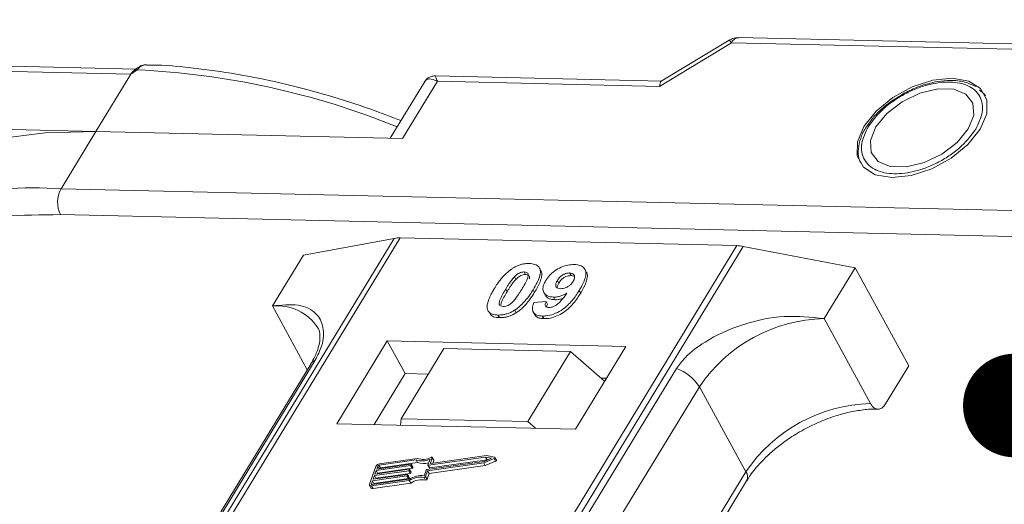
# Model space of a CAD drawing. Header units: millimetres. Extents: x -623 to 852, y 50 to 1083.
# Tile 70 of 72: x 647 to 695, y 872 to 896. Entities that reach past the tile are written whole.
import ezdxf

# ---------------------------------------------------------------- set-up
doc = ezdxf.new("R2010")
doc.units = ezdxf.units.MM
doc.styles.get("Standard").update_dxf_attribs({"font": '仿宋_GB2312.ttf', "width": 0.8})
doc.dimstyles.new('ISO-25.1', dxfattribs={"dimtxt": 6, "dimasz": 5, "dimexe": 3.5, "dimexo": 0.625, "dimgap": 1.5, "dimtad": 1, "dimtoh": 1, "dimtxsty": 'Standard', "dimcen": 2.5, "dimadec": 0, "dimazin": 0, "dimtfac": 1, "dimtmove": 0, "dimatfit": 3, "dimfxl": 0, "dimarcsym": 0})

msp = doc.modelspace()

# ---------------------------------------------------------------- linework, layer by layer
at = {"color": 7, "linetype": 'Continuous', "lineweight": 15}
for p, q in [((681.45, 894.712), (678.187, 892.734)), ((719.666, 893.973), (681.926, 894.839)), ((678.099, 892.491), (681.561, 894.59)), ((681.561, 894.59), (719.301, 893.724)), ((652.884, 893.327), (618.347, 894.12)), ((618.444, 893.86), (652.628, 893.075)), ((652.927, 893.286), (652.628, 893.075)), ((652.628, 893.075), (650.947, 890.313)), ((678.207, 892.746), (667.301, 892.996)), ((666.772, 892.699), (665.122, 889.988)), ((665.717, 889.974), (667.398, 892.736)), ((667.398, 892.736), (678.099, 892.491)), ((693.708, 892.15), (693.512, 892.325)), ((693.738, 892.13), (693.806, 892.039)), ((650.947, 890.313), (637.003, 890.633)), ((688.212, 890.735), (688.105, 890.584)), ((649.266, 887.551), (650.947, 890.313)), ((650.947, 890.313), (665.717, 889.974)), ((714.632, 886.051), (649.266, 887.551)), ((714.604, 884.807), (649.238, 886.307)), ((665.321, 885.163), (643.531, 849.354)), ((643.8, 849.348), (665.606, 885.184)), ((681.823, 884.812), (660.017, 848.976)), ((660.35, 848.968), (682.139, 884.777)), ((660.943, 884.358), (665.321, 885.163)), ((665.606, 885.184), (681.823, 884.812)), ((682.139, 884.777), (687.521, 883.748)), ((660.943, 884.358), (659.449, 881.903)), ((671.11, 883.311), (671.179, 883.184)), ((671.582, 883.544), (671.651, 883.418)), ((672.38, 883.615), (672.311, 883.741)), ((673.837, 883.368), (673.768, 883.494)), ((673.837, 883.368), (673.964, 883.342)), ((674.568, 883.55), (674.499, 883.676)), ((686.027, 881.293), (687.521, 883.748)), ((687.521, 883.748), (690.107, 879.02)), ((673.182, 883.135), (673.251, 883.009)), ((670.689, 882.72), (670.758, 882.594)), ((672.081, 882.558), (672.012, 882.684)), ((672.528, 882.555), (672.597, 882.429)), ((674.304, 882.529), (674.235, 882.655)), ((659.449, 881.903), (661.132, 878.828)), ((672.053, 882.077), (672.637, 882.116)), ((672.637, 882.116), (672.706, 881.99)), ((672.993, 882.331), (673.062, 882.205)), ((669.893, 881.604), (669.962, 881.478)), ((670.318, 881.467), (670.387, 881.341)), ((671.125, 881.701), (671.194, 881.575)), ((672.017, 881.611), (672.086, 881.485)), ((672.451, 881.418), (672.52, 881.292)), ((688.269, 877.195), (686.027, 881.293)), ((664.98, 880.22), (662.553, 876.23)), ((676.473, 879.956), (664.98, 880.22)), ((664.98, 880.22), (665.843, 878.644)), ((665.649, 876.47), (667.703, 879.846)), ((673.808, 879.706), (667.703, 879.846)), ((673.808, 879.706), (671.754, 876.33)), ((675.453, 878.279), (673.808, 879.706)), ((674.046, 875.966), (676.473, 879.956)), ((661.296, 879.097), (645.983, 853.932)), ((646.197, 854.118), (661.51, 879.284)), ((678.914, 878.885), (663.601, 853.719)), ((665.843, 878.644), (664.349, 876.189)), ((666.956, 878.618), (665.843, 878.644)), ((688.987, 877.179), (690.107, 879.02)), ((675.539, 878.421), (675.282, 878.427)), ((664.709, 852.842), (680.022, 878.007)), ((682.264, 873.91), (680.022, 878.007)), ((662.553, 876.23), (674.046, 875.966)), ((665.625, 876.16), (665.649, 876.47)), ((665.649, 876.47), (671.754, 876.33)), ((671.754, 876.33), (672.123, 876.011)), ((666.373, 874.481), (664.585, 874.227)), ((666.427, 874.556), (664.611, 874.298)), ((664.654, 874.101), (666.442, 874.355)), ((666.442, 874.355), (666.373, 874.481)), ((666.886, 874.016), (669.646, 874.407)), ((666.929, 873.954), (669.639, 874.339)), ((666.946, 874.243), (667.045, 874.517)), ((669.722, 874.62), (666.963, 874.228)), ((667.032, 874.102), (669.791, 874.494)), ((667.063, 874.327), (667.155, 874.583)), ((667.071, 874.312), (667.063, 874.327)), ((669.766, 874.694), (667.08, 874.312)), ((667.224, 874.476), (667.155, 874.602)), ((667.155, 874.583), (667.224, 874.457)), ((667.177, 874.326), (667.224, 874.457)), ((669.639, 874.339), (670.131, 874.546)), ((669.708, 874.213), (669.639, 874.339)), ((669.646, 874.407), (670.007, 874.56)), ((669.708, 874.213), (670.199, 874.42)), ((670.007, 874.56), (669.722, 874.62)), ((669.791, 874.494), (669.722, 874.62)), ((670.154, 874.611), (669.766, 874.694)), ((669.791, 874.494), (669.831, 874.486)), ((670.131, 874.546), (670.199, 874.42)), ((670.239, 874.475), (670.17, 874.601)), ((664.435, 874.172), (664.129, 873.321)), ((666.021, 873.96), (664.361, 873.724)), ((664.386, 873.795), (666.047, 874.031)), ((664.45, 873.973), (664.386, 873.795)), ((664.43, 873.598), (666.09, 873.834)), ((666.11, 874.208), (664.45, 873.973)), ((664.519, 873.846), (664.45, 873.973)), ((664.476, 874.043), (666.136, 874.279)), ((664.527, 874.185), (664.476, 874.043)), ((664.507, 873.812), (664.519, 873.846)), ((664.519, 873.846), (666.179, 874.082)), ((664.595, 874.06), (664.527, 874.185)), ((664.585, 874.227), (664.654, 874.101)), ((666.09, 873.834), (666.021, 873.96)), ((666.063, 874.016), (666.05, 873.981)), ((666.119, 873.855), (666.05, 873.981)), ((666.132, 873.9), (666.063, 874.026)), ((666.132, 873.89), (666.063, 874.016)), ((666.179, 874.082), (666.11, 874.208)), ((666.119, 873.855), (666.132, 873.89)), ((666.152, 874.265), (666.14, 874.229)), ((666.209, 874.103), (666.14, 874.229)), ((666.221, 874.148), (666.152, 874.274)), ((666.221, 874.139), (666.152, 874.265)), ((666.209, 874.103), (666.221, 874.139)), ((666.758, 873.72), (666.857, 873.995)), ((666.831, 873.68), (666.929, 873.954)), ((666.9, 873.554), (666.998, 873.828)), ((666.998, 873.828), (666.929, 873.954)), ((666.946, 874.234), (667.015, 874.108)), ((667.032, 874.102), (666.963, 874.228)), ((682.264, 873.91), (666.994, 848.815)), ((666.998, 873.828), (669.708, 874.213)), ((664.272, 873.476), (664.221, 873.334)), ((664.228, 873.234), (666.045, 873.492)), ((664.254, 873.305), (666.042, 873.559)), ((665.932, 873.712), (664.272, 873.476)), ((664.341, 873.35), (664.272, 873.476)), ((664.297, 873.547), (665.958, 873.783)), ((664.361, 873.724), (664.297, 873.547)), ((664.297, 873.108), (666.114, 873.366)), ((664.328, 873.316), (664.341, 873.35)), ((664.341, 873.35), (666.001, 873.586)), ((664.43, 873.598), (664.361, 873.724)), ((664.418, 873.564), (664.43, 873.598)), ((666.001, 873.586), (665.932, 873.712)), ((665.974, 873.768), (665.961, 873.733)), ((666.03, 873.607), (665.961, 873.733)), ((666.043, 873.651), (665.974, 873.777)), ((665.974, 873.768), (666.043, 873.642)), ((666.03, 873.607), (666.043, 873.642)), ((666.114, 873.366), (666.045, 873.492)), ((666.754, 873.639), (666.823, 873.513)), ((666.9, 873.554), (666.831, 873.68)), ((667.292, 848.809), (682.297, 873.469)), ((664.131, 873.266), (664.2, 873.14)), ((664.221, 873.334), (664.236, 873.306)), ((664.297, 873.108), (664.228, 873.234))]:
    msp.add_line(p, q, dxfattribs=at)
at = {"color": 7, "linetype": 'Continuous', "lineweight": 15, "flags": 128}
for points in [[(652.927, 893.286), (652.91, 893.296), (652.895, 893.304), (652.882, 893.309), (652.871, 893.311), (652.861, 893.31), (652.854, 893.306), (652.849, 893.3), (652.846, 893.291)], [(692.205, 892.883), (691.268, 892.786), (690.28, 892.464), (689.338, 891.948), (688.534, 891.29), (687.947, 890.553), (687.634, 889.811), (687.626, 889.134), (687.923, 888.59), (688.497, 888.232), (689.292, 888.095), (690.229, 888.193), (691.217, 888.515), (692.159, 889.03), (692.962, 889.688), (693.55, 890.425), (693.863, 891.168), (693.871, 891.844), (693.573, 892.388), (692.999, 892.746), (692.205, 892.883)], [(688.522, 890.54), (688.26, 889.886), (688.298, 889.305), (688.632, 888.867), (689.221, 888.624), (689.995, 888.606), (690.859, 888.816), (691.71, 889.227), (692.445, 889.79), (692.975, 890.438), (693.237, 891.092), (693.198, 891.673), (692.864, 892.111), (692.275, 892.354), (691.502, 892.372), (690.638, 892.163), (689.787, 891.751), (689.052, 891.188), (688.522, 890.54)], [(650.947, 890.313), (648.495, 890.255), (646.196, 889.967), (644.076, 889.45), (642.158, 888.712), (640.463, 887.76), (639.009, 886.605), (637.813, 885.259), (637.633, 885.008)], [(667.08, 874.312), (667.075, 874.312), (667.071, 874.312), (667.068, 874.313), (667.065, 874.315), (667.063, 874.317), (667.062, 874.32), (667.062, 874.323), (667.063, 874.327)], [(667.101, 874.606), (667.113, 874.61), (667.125, 874.613), (667.136, 874.613), (667.145, 874.61), (667.152, 874.606), (667.156, 874.6), (667.157, 874.592), (667.155, 874.583)], [(670.154, 874.611), (670.163, 874.608), (670.17, 874.601), (670.172, 874.593), (670.17, 874.583), (670.165, 874.572), (670.156, 874.562), (670.144, 874.553), (670.131, 874.546)], [(670.199, 874.42), (670.213, 874.427), (670.224, 874.436), (670.234, 874.446), (670.239, 874.457), (670.241, 874.467), (670.239, 874.475)], [(666.047, 874.031), (666.051, 874.031), (666.055, 874.031), (666.058, 874.03), (666.061, 874.028), (666.063, 874.026), (666.064, 874.023), (666.064, 874.02), (666.063, 874.016)], [(666.136, 874.279), (666.14, 874.279), (666.144, 874.279), (666.147, 874.278), (666.15, 874.276), (666.152, 874.274), (666.153, 874.271), (666.153, 874.268), (666.152, 874.265)], [(666.963, 874.228), (666.958, 874.228), (666.954, 874.228), (666.951, 874.229), (666.948, 874.231), (666.946, 874.233), (666.945, 874.236), (666.945, 874.239), (666.946, 874.243)], [(665.958, 873.783), (665.962, 873.783), (665.966, 873.783), (665.969, 873.781), (665.972, 873.78), (665.974, 873.778), (665.975, 873.775), (665.975, 873.772), (665.974, 873.768)], [(664.228, 873.234), (664.202, 873.232), (664.179, 873.235), (664.158, 873.241), (664.142, 873.252), (664.131, 873.265), (664.125, 873.282), (664.124, 873.301), (664.129, 873.321)], [(664.221, 873.334), (664.219, 873.327), (664.219, 873.321), (664.221, 873.316), (664.225, 873.311), (664.231, 873.308), (664.237, 873.305), (664.245, 873.305), (664.254, 873.305)]]:
    msp.add_lwpolyline(points, dxfattribs=at)
at = {"color": 7, "linetype": 'Continuous', "lineweight": 15}
for centre, radius, start, end in [((681.33, 894.491), 0.252, 23.1821, 61.5127), ((681.96, 894.398), 0.443, 94.3757, 154.3004), ((651.193, 855.413), 37.913, 67.8978, 87.3791), ((647.996, 869.974), 17.623, 85.8654, 121.5842), ((650.452, 886.902), 1.352, 151.2883, 206.0774), ((665.566, 883.781), 1.404, 88.3644, 100.0749), ((681.771, 882.89), 1.923, 78.9596, 88.4511), ((659.69, 879.595), 2.32, 32.7281, 95.9449), ((686.195, 873.855), 7.439, 91.2925, 146.0732), ((661.708, 878.84), 0.486, 114.0472, 148.0355), ((678.272, 876.935), 2.052, 31.4947, 71.765), ((688.436, 869.758), 7.439, 91.2925, 146.0732), ((664.64, 874.072), 0.229, 97.4207, 153.8527), ((666.664, 875.34), 0.907, 251.2927, 294.8085), ((666.709, 875.325), 0.819, 249.8549, 298.6145), ((666.724, 875.157), 0.85, 250.6487, 287.8017), ((667.205, 874.466), 0.0214, 336.1246, 26.8104), ((664.595, 874.152), 0.0762, 97.4207, 153.8527), ((664.664, 874.025), 0.0769, 97.5763, 152.4403), ((666.016, 873.998), 0.0381, 277.4207, 333.8527), ((666.085, 873.872), 0.0381, 277.4207, 333.8527), ((666.105, 874.246), 0.0381, 277.4207, 333.8527), ((666.122, 873.895), 0.011, 336.9348, 26.0002), ((666.174, 874.12), 0.0381, 277.4207, 333.8527), ((666.211, 874.143), 0.011, 336.9348, 26.0002), ((666.891, 873.978), 0.0381, 97.4207, 153.8527), ((667.027, 874.116), 0.0149, 216.6597, 287.1115), ((681.922, 873.662), 0.422, 332.7392, 35.9387), ((665.927, 873.75), 0.0381, 277.4207, 333.8527), ((665.996, 873.623), 0.0381, 277.4207, 333.8527), ((666.645, 872.553), 1.173, 84.4424, 120.9301), ((666.033, 873.646), 0.011, 336.9348, 26.0002), ((666.587, 872.655), 0.998, 80.3986, 122.9491), ((666.656, 872.529), 0.998, 80.3986, 122.9491), ((666.764, 873.711), 0.0736, 261.7629, 334.647), ((666.833, 873.585), 0.0736, 261.7629, 334.647), ((664.271, 873.193), 0.0892, 216.6597, 287.1115)]:
    msp.add_arc(centre, radius, start, end, dxfattribs=at)
msp.add_ellipse((678.444, 891.861), major_axis=(-0.236, 0.883), ratio=0.289398, start_param=0.084261, end_param=0.701056, dxfattribs=at)
for points, knots in [([(681.926, 894.836), (681.82, 894.832), (681.65, 894.826), (681.509, 894.735), (681.457, 894.7)], [0, 0, 0, 0, 0.626203, 1, 1, 1, 1]), ([(652.861, 893.31), (652.848, 893.3), (652.823, 893.282), (652.797, 893.263), (652.785, 893.253)], [0, 0, 0, 0, 0.518796, 1, 1, 1, 1]), ([(653.342, 893.529), (653.298, 893.526), (653.204, 893.52), (653.035, 893.446), (652.923, 893.36), (652.854, 893.306)], [0, 0, 0, 0, 0.2496368, 0.538323, 1, 1, 1, 1]), ([(653.383, 893.529), (653.378, 893.53), (653.339, 893.542), (653.258, 893.519), (653.144, 893.47), (653.035, 893.388), (652.961, 893.318), (652.927, 893.286)], [0, 0, 0, 0, 0.0330436, 0.2854264, 0.5318753, 0.785768, 1, 1, 1, 1]), ([(665.641, 890.841), (665.159, 891.027), (663.997, 891.475), (662.136, 892.066), (660.059, 892.623), (657.967, 893.062), (655.891, 893.36), (654.355, 893.513), (653.54, 893.518), (653.382, 893.519)], [0, 0, 0, 0, 0.114988, 0.276983, 0.443362, 0.612888, 0.784719, 0.958276, 1, 1, 1, 1]), ([(667.398, 892.736), (667.259, 892.793), (667.042, 892.88), (666.847, 892.813), (666.776, 892.699), (666.744, 892.648)], [0, 0, 0, 0, 0.498413, 0.772928, 1, 1, 1, 1]), ([(667.299, 892.997), (667.235, 892.993), (667.125, 892.986), (666.941, 892.901), (666.857, 892.805), (666.811, 892.752)], [0, 0, 0, 0, 0.3893829, 0.6668621, 1, 1, 1, 1]), ([(667.3, 892.99), (667.3, 892.992), (667.299, 893.016), (667.322, 892.934), (667.373, 892.802), (667.398, 892.736)], [0, 0, 0, 0, 0.044563, 0.521846, 1, 1, 1, 1]), ([(688.162, 890.548), (688.366, 890.826), (688.681, 891.253), (689.316, 891.761), (689.864, 892.104), (690.45, 892.382), (691.215, 892.635), (692.125, 892.752), (692.87, 892.597), (693.31, 892.317), (693.547, 892.02), (693.667, 891.661), (693.676, 891.139), (693.469, 890.708), (693.334, 890.43)], [0, 0, 0, 0, 0.1197215, 0.184837, 0.25, 0.3151155, 0.3802785, 0.5, 0.6197215, 0.684837, 0.75, 0.8151155, 0.8802785, 1, 1, 1, 1]), ([(693.333, 892.485), (693.161, 892.566), (692.804, 892.734), (692.17, 892.794), (691.564, 892.743), (691.013, 892.622), (690.446, 892.437), (690.058, 892.242), (689.847, 892.136)], [0, 0, 0, 0, 0.1912901, 0.3970639, 0.559818, 0.6867563, 0.8302953, 1, 1, 1, 1]), ([(689.847, 892.136), (689.566, 891.965), (689.172, 891.725), (688.687, 891.299), (688.399, 891.011), (688.255, 890.798), (688.212, 890.735)], [0, 0, 0, 0, 0.431946, 0.604262, 0.884419, 1, 1, 1, 1]), ([(688.105, 890.584), (688.077, 890.545), (687.934, 890.349), (687.774, 889.976), (687.659, 889.478), (687.662, 889.058), (687.773, 888.847), (687.81, 888.778)], [0, 0, 0, 0, 0.062547, 0.320218, 0.586185, 0.865747, 1, 1, 1, 1]), ([(693.334, 890.43), (693.13, 890.153), (692.816, 889.725), (692.18, 889.217), (691.633, 888.874), (691.046, 888.596), (690.282, 888.343), (689.371, 888.226), (688.627, 888.381), (688.186, 888.661), (687.95, 888.958), (687.829, 889.317), (687.821, 889.84), (688.028, 890.27), (688.162, 890.548)], [0, 0, 0, 0, 0.1197215, 0.184837, 0.25, 0.3151155, 0.3802785, 0.5, 0.6197215, 0.684837, 0.75, 0.8151155, 0.8802785, 1, 1, 1, 1]), ([(649.238, 886.307), (648.305, 886.299), (646.411, 886.283), (643.788, 885.86), (641.564, 885.167), (639.953, 884.428), (639.215, 883.899), (638.954, 883.712)], [0, 0, 0, 0, 0.228681, 0.464455, 0.706869, 0.896356, 1, 1, 1, 1]), ([(671.025, 883.719), (671.075, 883.749), (671.178, 883.81), (671.342, 883.878), (671.509, 883.926), (671.645, 883.947), (671.752, 883.954), (671.805, 883.953), (671.831, 883.953)], [0, 0, 0, 0, 0.193776, 0.3936, 0.587864, 0.788908, 0.894169, 1, 1, 1, 1]), ([(671.831, 883.953), (671.925, 883.945), (672.112, 883.928), (672.291, 883.8), (672.377, 883.616), (672.333, 883.243), (672.148, 882.922), (672.012, 882.684)], [0, 0, 0, 0, 0.147566, 0.296688, 0.431278, 0.580404, 1, 1, 1, 1]), ([(672.615, 883.123), (672.671, 883.206), (672.783, 883.372), (673.045, 883.602), (673.356, 883.779), (673.695, 883.892), (673.899, 883.899), (674.006, 883.903)], [0, 0, 0, 0, 0.197927, 0.397728, 0.597413, 0.790584, 1, 1, 1, 1]), ([(674.006, 883.903), (674.099, 883.895), (674.286, 883.877), (674.469, 883.747), (674.565, 883.555), (674.537, 883.223), (674.386, 882.909), (674.256, 882.691), (674.235, 882.655)], [0, 0, 0, 0, 0.148288, 0.2977445, 0.4437132, 0.6077915, 0.9347078, 1, 1, 1, 1]), ([(670.136, 882.733), (670.188, 882.814), (670.304, 883.001), (670.554, 883.324), (670.813, 883.581), (671.004, 883.705), (671.025, 883.719)], [0, 0, 0, 0, 0.236731, 0.537555, 0.949668, 1, 1, 1, 1]), ([(670.689, 882.72), (670.714, 882.761), (670.764, 882.843), (670.836, 882.953), (670.903, 883.052), (670.966, 883.139), (671.033, 883.226), (671.085, 883.282), (671.11, 883.311)], [0, 0, 0, 0, 0.205942, 0.411959, 0.558149, 0.704502, 0.851801, 1, 1, 1, 1]), ([(671.11, 883.311), (671.153, 883.353), (671.222, 883.421), (671.347, 883.496), (671.461, 883.535), (671.538, 883.544), (671.578, 883.544), (671.582, 883.544)], [0, 0, 0, 0, 0.334804, 0.542561, 0.750382, 0.970721, 1, 1, 1, 1]), ([(671.179, 883.184), (671.222, 883.227), (671.291, 883.295), (671.416, 883.37), (671.53, 883.409), (671.607, 883.417), (671.647, 883.418), (671.651, 883.418)], [0, 0, 0, 0, 0.334804, 0.542561, 0.750382, 0.970721, 1, 1, 1, 1]), ([(671.582, 883.544), (671.621, 883.54), (671.691, 883.532), (671.757, 883.483), (671.783, 883.39), (671.749, 883.22), (671.627, 882.979), (671.517, 882.795), (671.462, 882.702)], [0, 0, 0, 0, 0.1046136, 0.1888141, 0.2735119, 0.444127, 0.7194809, 1, 1, 1, 1]), ([(671.651, 883.418), (671.69, 883.414), (671.76, 883.406), (671.825, 883.357), (671.848, 883.289), (671.836, 883.236), (671.83, 883.209)], [0, 0, 0, 0, 0.293658, 0.530016, 0.767769, 1, 1, 1, 1]), ([(672.081, 882.558), (672.129, 882.64), (672.279, 882.896), (672.424, 883.233), (672.447, 883.511), (672.385, 883.587), (672.368, 883.607)], [0, 0, 0, 0, 0.220552, 0.687786, 0.91457, 1, 1, 1, 1]), ([(673.182, 883.135), (673.217, 883.188), (673.274, 883.273), (673.394, 883.381), (673.513, 883.446), (673.643, 883.488), (673.723, 883.492), (673.768, 883.494)], [0, 0, 0, 0, 0.2913202, 0.4655393, 0.6416315, 0.798664, 1, 1, 1, 1]), ([(673.251, 883.009), (673.286, 883.062), (673.343, 883.147), (673.463, 883.255), (673.582, 883.319), (673.712, 883.362), (673.792, 883.366), (673.837, 883.368)], [0, 0, 0, 0, 0.29132, 0.465539, 0.641632, 0.798664, 1, 1, 1, 1]), ([(673.768, 883.494), (673.814, 883.488), (673.907, 883.477), (673.988, 883.403), (674.021, 883.304), (673.994, 883.191), (673.953, 883.116), (673.934, 883.082)], [0, 0, 0, 0, 0.207955, 0.420406, 0.62732, 0.827707, 1, 1, 1, 1]), ([(674.304, 882.529), (674.352, 882.611), (674.497, 882.858), (674.625, 883.192), (674.633, 883.456), (674.57, 883.528), (674.557, 883.543)], [0, 0, 0, 0, 0.227122, 0.68486, 0.934898, 1, 1, 1, 1]), ([(670.758, 882.594), (670.783, 882.635), (670.833, 882.717), (670.905, 882.827), (670.972, 882.926), (671.035, 883.013), (671.102, 883.1), (671.154, 883.156), (671.179, 883.184)], [0, 0, 0, 0, 0.2059417, 0.4119594, 0.558149, 0.7045024, 0.8518015, 1, 1, 1, 1]), ([(672.993, 882.331), (672.901, 882.341), (672.714, 882.36), (672.543, 882.499), (672.465, 882.691), (672.498, 882.911), (672.58, 883.059), (672.615, 883.123)], [0, 0, 0, 0, 0.2101886, 0.4217733, 0.6236035, 0.8370344, 1, 1, 1, 1]), ([(673.336, 882.738), (673.289, 882.743), (673.203, 882.751), (673.121, 882.812), (673.09, 882.894), (673.111, 883.006), (673.155, 883.087), (673.182, 883.135)], [0, 0, 0, 0, 0.213937, 0.398075, 0.583091, 0.751666, 1, 1, 1, 1]), ([(673.169, 882.787), (673.172, 882.813), (673.179, 882.884), (673.223, 882.96), (673.251, 883.009)], [0, 0, 0, 0, 0.366323, 1, 1, 1, 1]), ([(673.934, 883.082), (673.902, 883.033), (673.846, 882.952), (673.721, 882.85), (673.594, 882.784), (673.459, 882.742), (673.377, 882.739), (673.336, 882.738)], [0, 0, 0, 0, 0.267394, 0.447214, 0.627122, 0.813065, 1, 1, 1, 1]), ([(669.814, 881.734), (669.806, 881.768), (669.79, 881.836), (669.801, 881.984), (669.851, 882.174), (669.941, 882.382), (670.039, 882.569), (670.104, 882.678), (670.136, 882.733)], [0, 0, 0, 0, 0.1184406, 0.2393457, 0.4595932, 0.6849248, 0.8422399, 1, 1, 1, 1]), ([(670.567, 881.876), (670.521, 881.882), (670.447, 881.892), (670.388, 881.948), (670.37, 882.044), (670.406, 882.214), (670.531, 882.453), (670.636, 882.631), (670.689, 882.72)], [0, 0, 0, 0, 0.12537, 0.20229, 0.279179, 0.464758, 0.730582, 1, 1, 1, 1]), ([(670.46, 881.961), (670.464, 881.995), (670.479, 882.111), (670.603, 882.328), (670.706, 882.505), (670.758, 882.594)], [0, 0, 0, 0, 0.166989, 0.580698, 1, 1, 1, 1]), ([(671.462, 882.702), (671.437, 882.661), (671.386, 882.579), (671.315, 882.468), (671.247, 882.369), (671.184, 882.282), (671.117, 882.195), (671.065, 882.138), (671.039, 882.109)], [0, 0, 0, 0, 0.20527, 0.410616, 0.55715, 0.703844, 0.851471, 1, 1, 1, 1]), ([(672.012, 882.684), (671.96, 882.603), (671.843, 882.417), (671.599, 882.099), (671.342, 881.844), (671.153, 881.719), (671.125, 881.701)], [0, 0, 0, 0, 0.237281, 0.538591, 0.932677, 1, 1, 1, 1]), ([(671.194, 881.575), (671.242, 881.608), (671.34, 881.673), (671.503, 881.812), (671.676, 881.991), (671.836, 882.192), (671.97, 882.382), (672.044, 882.5), (672.081, 882.558)], [0, 0, 0, 0, 0.118595, 0.239509, 0.447458, 0.659935, 0.829685, 1, 1, 1, 1]), ([(674.235, 882.655), (674.183, 882.573), (674.027, 882.327), (673.754, 881.987), (673.364, 881.68), (673.002, 881.5), (672.685, 881.421), (672.513, 881.419), (672.451, 881.418)], [0, 0, 0, 0, 0.142337, 0.429127, 0.589943, 0.751205, 0.909895, 1, 1, 1, 1]), ([(672.52, 881.292), (672.621, 881.295), (672.823, 881.303), (673.158, 881.412), (673.488, 881.591), (673.865, 881.905), (674.118, 882.234), (674.266, 882.469), (674.304, 882.529)], [0, 0, 0, 0, 0.14324, 0.28761, 0.430449, 0.591135, 0.89544, 1, 1, 1, 1]), ([(672.609, 882.435), (672.622, 882.406), (672.664, 882.311), (672.825, 882.226), (672.992, 882.211), (673.062, 882.205)], [0, 0, 0, 0, 0.20752, 0.66568, 1, 1, 1, 1]), ([(672.771, 881.825), (672.812, 881.828), (672.894, 881.833), (673.04, 881.891), (673.204, 881.993), (673.418, 882.213), (673.548, 882.398), (673.638, 882.524)], [0, 0, 0, 0, 0.112015, 0.224355, 0.367768, 0.565827, 1, 1, 1, 1]), ([(673.638, 882.524), (673.586, 882.495), (673.482, 882.436), (673.343, 882.384), (673.233, 882.354), (673.152, 882.339), (673.071, 882.331), (673.019, 882.331), (672.993, 882.331)], [0, 0, 0, 0, 0.2434912, 0.4962659, 0.6182099, 0.7417038, 0.8701584, 1, 1, 1, 1]), ([(661.51, 879.284), (661.628, 879.519), (661.929, 880.118), (661.942, 880.913), (661.587, 881.618), (660.772, 882.033), (659.889, 881.946), (659.449, 881.903)], [0, 0, 0, 0, 0.1257134, 0.3212757, 0.5244662, 0.763484, 1, 1, 1, 1]), ([(671.039, 882.109), (670.996, 882.067), (670.927, 881.999), (670.803, 881.924), (670.691, 881.886), (670.613, 881.876), (670.573, 881.876), (670.567, 881.876)], [0, 0, 0, 0, 0.333678, 0.540413, 0.747264, 0.961209, 1, 1, 1, 1]), ([(672.451, 881.418), (672.358, 881.427), (672.189, 881.443), (672.031, 881.56), (671.962, 881.736), (671.991, 881.92), (672.039, 882.043), (672.053, 882.077)], [0, 0, 0, 0, 0.242788, 0.438865, 0.634801, 0.900936, 1, 1, 1, 1]), ([(672.637, 882.116), (672.616, 882.066), (672.585, 881.991), (672.596, 881.901), (672.642, 881.851), (672.707, 881.829), (672.753, 881.826), (672.771, 881.825)], [0, 0, 0, 0, 0.344714, 0.529059, 0.714209, 0.892196, 1, 1, 1, 1]), ([(672.667, 881.848), (672.669, 881.874), (672.673, 881.92), (672.696, 881.968), (672.706, 881.99)], [0, 0, 0, 0, 0.569737, 1, 1, 1, 1]), ([(673.062, 882.205), (673.112, 882.206), (673.212, 882.208), (673.345, 882.237), (673.423, 882.264), (673.445, 882.272)], [0, 0, 0, 0, 0.409454, 0.83528, 1, 1, 1, 1]), ([(670.318, 881.467), (670.271, 881.469), (670.176, 881.474), (670.05, 881.504), (669.942, 881.555), (669.875, 881.618), (669.835, 881.68), (669.821, 881.716), (669.814, 881.734)], [0, 0, 0, 0, 0.192635, 0.388697, 0.582015, 0.783044, 0.890959, 1, 1, 1, 1]), ([(669.966, 881.48), (669.978, 881.466), (670.014, 881.427), (670.105, 881.384), (670.211, 881.356), (670.308, 881.344), (670.361, 881.342), (670.387, 881.341)], [0, 0, 0, 0, 0.143925, 0.415852, 0.697483, 0.848301, 1, 1, 1, 1]), ([(671.125, 881.701), (671.074, 881.671), (670.972, 881.61), (670.807, 881.542), (670.641, 881.494), (670.505, 881.473), (670.398, 881.466), (670.345, 881.467), (670.318, 881.467)], [0, 0, 0, 0, 0.193769, 0.393564, 0.587886, 0.789131, 0.894283, 1, 1, 1, 1]), ([(670.387, 881.341), (670.436, 881.341), (670.535, 881.342), (670.693, 881.365), (670.859, 881.409), (670.999, 881.466), (671.111, 881.524), (671.166, 881.558), (671.194, 881.575)], [0, 0, 0, 0, 0.193594, 0.390501, 0.584817, 0.78683, 0.892868, 1, 1, 1, 1]), ([(672.089, 881.487), (672.125, 881.439), (672.194, 881.347), (672.368, 881.3), (672.482, 881.294), (672.52, 881.292)], [0, 0, 0, 0, 0.415852, 0.802138, 1, 1, 1, 1]), ([(686.027, 881.293), (685.396, 881.361), (684.135, 881.498), (682.089, 881.074), (680.455, 880.324), (679.392, 879.538), (679.044, 879.061), (678.914, 878.885)], [0, 0, 0, 0, 0.249096, 0.498243, 0.745205, 0.90541, 1, 1, 1, 1]), ([(661.633, 880.847), (661.645, 880.832), (661.714, 880.739), (661.75, 880.535), (661.733, 880.13), (661.599, 879.649), (661.393, 879.277), (661.293, 879.097)], [0, 0, 0, 0, 0.054359, 0.333223, 0.559722, 0.78604, 1, 1, 1, 1]), ([(688.987, 877.179), (688.941, 877.117), (688.85, 876.993), (688.678, 876.917), (688.506, 876.938), (688.364, 877.042), (688.296, 877.152), (688.269, 877.195)], [0, 0, 0, 0, 0.2146939, 0.4293877, 0.6440816, 0.8587754, 1, 1, 1, 1]), ([(685.052, 875.944), (685.402, 876.12), (685.894, 876.367), (686.632, 876.626), (687.246, 876.796), (687.929, 876.905), (688.396, 876.946), (688.604, 876.928), (688.619, 876.926)], [0, 0, 0, 0, 0.288391, 0.40474, 0.594322, 0.785544, 0.984773, 1, 1, 1, 1]), ([(682.313, 873.471), (682.362, 873.557), (682.533, 873.856), (682.94, 874.334), (683.467, 874.848), (684.021, 875.297), (684.548, 875.658), (684.917, 875.868), (685.052, 875.944)], [0, 0, 0, 0, 0.097286, 0.340622, 0.525469, 0.686972, 0.885597, 1, 1, 1, 1])]:
    msp.add_open_spline(points, degree=3, knots=knots, dxfattribs=at)
msp.add_open_spline([(652.628, 893.075), (652.66, 893.123), (652.726, 893.218), (652.806, 893.267), (652.846, 893.291)], degree=3, dxfattribs=at)

# ---------------------------------------------------------------- leaders
at = {"color": 5, "lineweight": 9}
for points in [[(628.806, 891.369), (640.764, 922.54), (650.089, 922.54)], [(695.223, 877.106), (708.243, 920.836), (717.568, 920.836)]]:
    msp.add_leader(points, dimstyle='ISO-25.1', override={"dimgap": 1.5, "dimtad": 0, "dimldrblk": 'Dot'}, dxfattribs=at)

doc.saveas('drawing.dxf')
